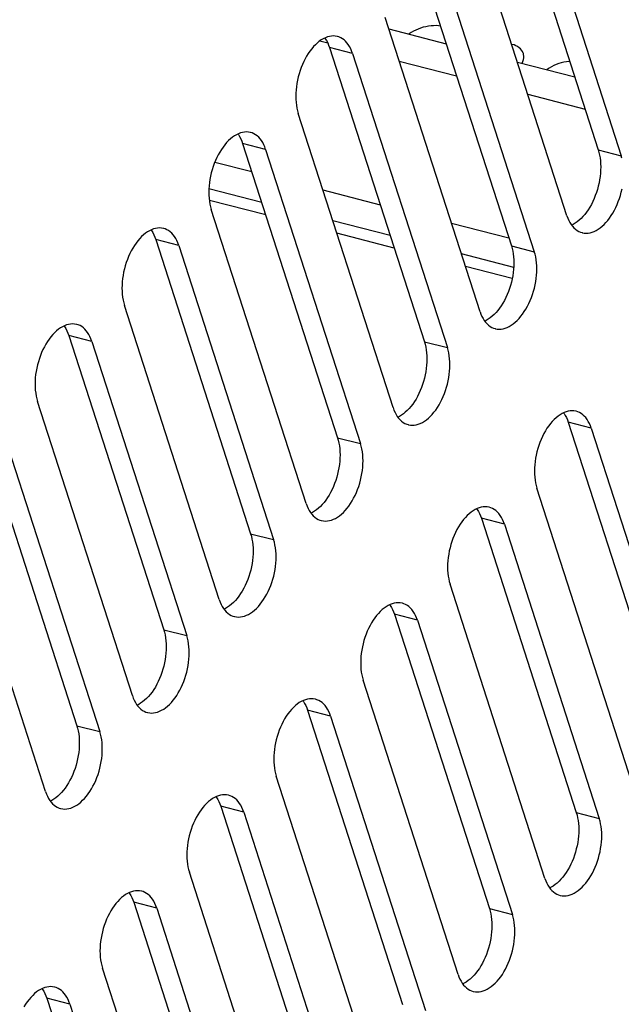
# Model space of a CAD drawing. Extents: x -4139 to -1089, y -1564 to 1941.
# Tile 72 of 160: x -1229 to -1198, y -671 to -620. Entities that reach past the tile are written whole.
import ezdxf

# ---------------------------------------------------------------- set-up
doc = ezdxf.new("R2010")
doc.units = 0
doc.header["$LTSCALE"] = 23.1
for name, color, linetype in [('IV5M_CAP_BASE_A_3_1_AM_0', 7, 'CONTINUOUS'), ('SE5M_RIGHT_P1_A_5_1_1_AM_0', 7, 'CONTINUOUS'), ('SE5M_TOP_A_3_1_1_AM_0', 7, 'CONTINUOUS'), ('SV5M_ZHONGCENG_A_5_1_1_AM_', 7, 'CONTINUOUS')]:
    doc.layers.add(name, color=color, linetype=linetype)

msp = doc.modelspace()

# ---------------------------------------------------------------- linework, layer by layer
at = {"layer": 'IV5M_CAP_BASE_A_3_1_AM_0', "color": 7}
for p, q in [((-1216.426, -630.064), (-1219.331, -629.317)), ((-1209.795, -631.771), (-1212.753, -631.009)), ((-1203.705, -633.337), (-1206.121, -632.716))]:
    msp.add_line(p, q, dxfattribs=at)
at = {"layer": 'SE5M_RIGHT_P1_A_5_1_1_AM_0', "color": 7}
for p, q in [((-1204.164, -611.529), (-1199.267, -626.704)), ((-1202.977, -611.834), (-1198.081, -627.009)), ((-1200.883, -630.103), (-1205.779, -614.928)), ((-1208.647, -616.479), (-1203.751, -631.654)), ((-1207.461, -616.784), (-1202.565, -631.959)), ((-1205.367, -635.053), (-1210.263, -619.878)), ((-1213.131, -621.429), (-1208.235, -636.604)), ((-1211.945, -621.734), (-1207.048, -636.909)), ((-1209.851, -640.003), (-1214.747, -624.828)), ((-1217.615, -626.379), (-1212.719, -641.554)), ((-1216.428, -626.684), (-1211.532, -641.859)), ((-1214.335, -644.953), (-1219.231, -629.778)), ((-1222.099, -631.329), (-1217.203, -646.504)), ((-1220.912, -631.634), (-1216.016, -646.809)), ((-1218.818, -649.903), (-1223.715, -634.728)), ((-1226.583, -636.279), (-1221.687, -651.454)), ((-1225.396, -636.584), (-1220.5, -651.759)), ((-1223.302, -654.853), (-1228.198, -639.678)), ((-1200.814, -640.759), (-1195.917, -655.934)), ((-1231.067, -641.229), (-1226.17, -656.404)), ((-1199.627, -641.064), (-1194.731, -656.239)), ((-1229.88, -641.534), (-1224.984, -656.709)), ((-1197.533, -659.333), (-1202.429, -644.158)), ((-1227.786, -659.803), (-1232.682, -644.628)), ((-1205.297, -645.709), (-1200.401, -660.884)), ((-1204.111, -646.014), (-1199.215, -661.189)), ((-1202.017, -664.283), (-1206.913, -649.108)), ((-1209.781, -650.659), (-1204.885, -665.834)), ((-1208.595, -650.964), (-1203.698, -666.139)), ((-1206.501, -669.233), (-1211.397, -654.058)), ((-1214.265, -655.609), (-1209.369, -670.784)), ((-1213.078, -655.914), (-1208.182, -671.089)), ((-1210.985, -674.183), (-1215.881, -659.008)), ((-1218.749, -660.559), (-1213.853, -675.734)), ((-1217.562, -660.864), (-1212.666, -676.039)), ((-1215.468, -679.133), (-1220.365, -663.958)), ((-1223.233, -665.509), (-1218.337, -680.684)), ((-1222.046, -665.814), (-1217.15, -680.989)), ((-1219.952, -684.083), (-1224.848, -668.908)), ((-1227.717, -670.459), (-1222.82, -685.634)), ((-1226.53, -670.764), (-1221.634, -685.94))]:
    msp.add_line(p, q, dxfattribs=at)
at = {"layer": 'SE5M_RIGHT_P1_A_5_1_1_AM_0', "color": 2}
for p, q in [((-1211.945, -621.734), (-1213.131, -621.429)), ((-1216.428, -626.684), (-1217.615, -626.379)), ((-1199.267, -626.704), (-1198.081, -627.009)), ((-1220.912, -631.634), (-1222.099, -631.329)), ((-1203.751, -631.654), (-1202.565, -631.959)), ((-1225.396, -636.584), (-1226.583, -636.279)), ((-1208.235, -636.604), (-1207.048, -636.909)), ((-1199.627, -641.064), (-1200.814, -640.759)), ((-1212.719, -641.554), (-1211.532, -641.859)), ((-1204.111, -646.014), (-1205.297, -645.709)), ((-1217.203, -646.504), (-1216.016, -646.809)), ((-1208.595, -650.964), (-1209.781, -650.659)), ((-1221.687, -651.454), (-1220.5, -651.759)), ((-1213.078, -655.914), (-1214.265, -655.609)), ((-1226.17, -656.404), (-1224.984, -656.709)), ((-1217.562, -660.864), (-1218.749, -660.559)), ((-1200.401, -660.884), (-1199.215, -661.189)), ((-1222.046, -665.814), (-1223.233, -665.509)), ((-1204.885, -665.834), (-1203.698, -666.139)), ((-1226.53, -670.764), (-1227.717, -670.459))]:
    msp.add_line(p, q, dxfattribs=at)
at = {"layer": 'SE5M_RIGHT_P1_A_5_1_1_AM_0', "color": 7}
for points in [[(-1212.723, -620.86), (-1212.739, -620.856), (-1212.837, -620.839), (-1212.936, -620.833), (-1213.038, -620.839), (-1213.14, -620.857), (-1213.244, -620.885), (-1213.348, -620.925), (-1213.453, -620.976), (-1213.557, -621.037), (-1213.66, -621.109), (-1213.761, -621.191), (-1213.861, -621.283), (-1213.958, -621.384), (-1214.052, -621.494), (-1214.143, -621.613), (-1214.23, -621.739), (-1214.313, -621.872), (-1214.392, -622.012), (-1214.465, -622.157), (-1214.534, -622.308), (-1214.596, -622.463), (-1214.653, -622.622), (-1214.704, -622.784), (-1214.749, -622.949), (-1214.787, -623.115), (-1214.819, -623.282), (-1214.843, -623.449), (-1214.861, -623.615), (-1214.871, -623.779), (-1214.875, -623.942), (-1214.871, -624.101), (-1214.86, -624.257), (-1214.842, -624.409), (-1214.817, -624.555), (-1214.786, -624.694), (-1214.747, -624.828)], [(-1213.376, -620.938), (-1213.349, -620.973), (-1213.286, -621.074), (-1213.228, -621.184), (-1213.177, -621.303), (-1213.131, -621.429)], [(-1211.945, -621.734), (-1211.99, -621.608), (-1212.041, -621.49), (-1212.098, -621.381), (-1212.162, -621.28), (-1212.231, -621.188), (-1212.305, -621.106), (-1212.383, -621.035), (-1212.466, -620.974), (-1212.554, -620.924), (-1212.645, -620.884), (-1212.723, -620.86)], [(-1217.207, -625.81), (-1217.223, -625.806), (-1217.32, -625.789), (-1217.42, -625.784), (-1217.521, -625.789), (-1217.624, -625.807), (-1217.728, -625.835), (-1217.832, -625.875), (-1217.937, -625.926), (-1218.041, -625.987), (-1218.144, -626.059), (-1218.245, -626.141), (-1218.345, -626.233), (-1218.442, -626.334), (-1218.536, -626.444), (-1218.627, -626.563), (-1218.714, -626.689), (-1218.797, -626.822), (-1218.875, -626.962), (-1218.949, -627.107), (-1219.017, -627.258), (-1219.08, -627.413), (-1219.137, -627.572), (-1219.188, -627.734), (-1219.233, -627.899), (-1219.271, -628.065), (-1219.302, -628.232), (-1219.327, -628.399), (-1219.345, -628.565), (-1219.355, -628.729), (-1219.359, -628.892), (-1219.355, -629.051), (-1219.344, -629.207), (-1219.326, -629.359), (-1219.301, -629.505), (-1219.269, -629.644), (-1219.231, -629.778)], [(-1217.86, -625.888), (-1217.833, -625.923), (-1217.769, -626.025), (-1217.712, -626.134), (-1217.66, -626.253), (-1217.615, -626.379)], [(-1216.428, -626.684), (-1216.474, -626.558), (-1216.525, -626.44), (-1216.582, -626.331), (-1216.646, -626.23), (-1216.714, -626.138), (-1216.788, -626.056), (-1216.867, -625.985), (-1216.95, -625.924), (-1217.038, -625.874), (-1217.129, -625.834), (-1217.207, -625.81)], [(-1199.267, -626.704), (-1199.229, -626.837), (-1199.197, -626.977), (-1199.172, -627.122), (-1199.154, -627.273), (-1199.143, -627.429), (-1199.14, -627.588), (-1199.143, -627.75), (-1199.153, -627.914), (-1199.171, -628.081), (-1199.195, -628.248), (-1199.227, -628.415), (-1199.265, -628.581), (-1199.31, -628.746), (-1199.361, -628.908), (-1199.418, -629.068), (-1199.48, -629.223), (-1199.549, -629.374), (-1199.622, -629.52), (-1199.701, -629.66), (-1199.784, -629.793), (-1199.871, -629.919), (-1199.962, -630.038), (-1200.057, -630.148), (-1200.154, -630.249), (-1200.253, -630.341), (-1200.355, -630.423), (-1200.457, -630.495), (-1200.561, -630.556), (-1200.639, -630.594)], [(-1198.042, -627.143), (-1198.081, -627.009)], [(-1200.105, -630.977), (-1200.088, -630.981), (-1199.991, -630.998), (-1199.891, -631.004), (-1199.79, -630.998), (-1199.687, -630.981), (-1199.583, -630.952), (-1199.479, -630.912), (-1199.375, -630.862), (-1199.271, -630.8), (-1199.168, -630.728), (-1199.066, -630.646), (-1198.967, -630.554), (-1198.87, -630.453), (-1198.776, -630.343), (-1198.685, -630.225), (-1198.598, -630.099), (-1198.515, -629.965), (-1198.436, -629.825), (-1198.362, -629.68), (-1198.294, -629.529), (-1198.231, -629.374), (-1198.174, -629.215), (-1198.123, -629.053), (-1198.079, -628.888), (-1198.041, -628.722)], [(-1200.883, -630.103), (-1200.838, -630.229), (-1200.787, -630.347), (-1200.729, -630.457), (-1200.666, -630.558), (-1200.597, -630.649), (-1200.523, -630.731), (-1200.444, -630.802), (-1200.361, -630.863), (-1200.274, -630.914), (-1200.183, -630.953), (-1200.105, -630.977)], [(-1221.69, -630.76), (-1221.707, -630.756), (-1221.804, -630.739), (-1221.904, -630.734), (-1222.005, -630.739), (-1222.108, -630.757), (-1222.212, -630.785), (-1222.316, -630.825), (-1222.42, -630.876), (-1222.524, -630.937), (-1222.627, -631.009), (-1222.729, -631.091), (-1222.828, -631.183), (-1222.926, -631.284), (-1223.02, -631.394), (-1223.111, -631.513), (-1223.198, -631.639), (-1223.281, -631.772), (-1223.359, -631.912), (-1223.433, -632.057), (-1223.501, -632.208), (-1223.564, -632.363), (-1223.621, -632.522), (-1223.672, -632.684), (-1223.717, -632.849), (-1223.755, -633.015), (-1223.786, -633.182), (-1223.811, -633.349), (-1223.828, -633.515), (-1223.839, -633.679), (-1223.842, -633.842), (-1223.839, -634.001), (-1223.828, -634.157), (-1223.81, -634.309), (-1223.785, -634.455), (-1223.753, -634.594), (-1223.715, -634.728)], [(-1222.343, -630.838), (-1222.317, -630.873), (-1222.253, -630.975), (-1222.196, -631.085), (-1222.144, -631.203), (-1222.099, -631.329)], [(-1220.912, -631.634), (-1220.957, -631.508), (-1221.009, -631.39), (-1221.066, -631.281), (-1221.129, -631.18), (-1221.198, -631.088), (-1221.272, -631.006), (-1221.351, -630.935), (-1221.434, -630.874), (-1221.521, -630.824), (-1221.613, -630.784), (-1221.69, -630.76)], [(-1203.751, -631.654), (-1203.713, -631.787), (-1203.681, -631.927), (-1203.656, -632.072), (-1203.638, -632.223), (-1203.627, -632.379), (-1203.623, -632.538), (-1203.627, -632.7), (-1203.637, -632.864), (-1203.655, -633.031), (-1203.679, -633.198), (-1203.711, -633.365), (-1203.749, -633.531), (-1203.793, -633.696), (-1203.844, -633.858), (-1203.901, -634.018), (-1203.964, -634.173), (-1204.033, -634.324), (-1204.106, -634.47), (-1204.185, -634.61), (-1204.268, -634.743), (-1204.355, -634.869), (-1204.446, -634.988), (-1204.541, -635.098), (-1204.638, -635.199), (-1204.737, -635.291), (-1204.838, -635.373), (-1204.941, -635.445), (-1205.045, -635.506), (-1205.122, -635.544)], [(-1204.589, -635.927), (-1204.572, -635.931), (-1204.475, -635.948), (-1204.375, -635.954), (-1204.274, -635.948), (-1204.171, -635.931), (-1204.067, -635.902), (-1203.963, -635.862), (-1203.859, -635.812), (-1203.755, -635.75), (-1203.652, -635.678), (-1203.55, -635.596), (-1203.451, -635.504), (-1203.354, -635.403), (-1203.259, -635.293), (-1203.169, -635.175), (-1203.081, -635.049), (-1202.998, -634.915), (-1202.92, -634.775), (-1202.846, -634.63), (-1202.778, -634.479), (-1202.715, -634.324), (-1202.658, -634.165), (-1202.607, -634.003), (-1202.563, -633.838), (-1202.524, -633.672), (-1202.493, -633.505), (-1202.468, -633.338), (-1202.451, -633.172), (-1202.44, -633.008), (-1202.437, -632.846), (-1202.44, -632.686), (-1202.451, -632.53), (-1202.469, -632.379), (-1202.494, -632.233), (-1202.526, -632.093), (-1202.565, -631.959)], [(-1205.367, -635.053), (-1205.322, -635.179), (-1205.271, -635.297), (-1205.213, -635.407), (-1205.15, -635.508), (-1205.081, -635.599), (-1205.007, -635.681), (-1204.928, -635.752), (-1204.845, -635.813), (-1204.758, -635.864), (-1204.667, -635.903), (-1204.589, -635.927)], [(-1226.174, -635.71), (-1226.191, -635.706), (-1226.288, -635.689), (-1226.388, -635.684), (-1226.489, -635.689), (-1226.592, -635.707), (-1226.696, -635.735), (-1226.8, -635.775), (-1226.904, -635.826), (-1227.008, -635.887), (-1227.111, -635.959), (-1227.213, -636.041), (-1227.312, -636.133), (-1227.409, -636.234), (-1227.504, -636.344), (-1227.594, -636.463), (-1227.682, -636.589), (-1227.765, -636.722), (-1227.843, -636.862), (-1227.917, -637.007), (-1227.985, -637.158), (-1228.048, -637.313), (-1228.105, -637.472), (-1228.156, -637.634), (-1228.2, -637.799), (-1228.239, -637.965), (-1228.27, -638.132), (-1228.295, -638.299), (-1228.312, -638.465), (-1228.323, -638.629), (-1228.326, -638.792), (-1228.323, -638.951), (-1228.312, -639.107), (-1228.294, -639.259), (-1228.269, -639.405), (-1228.237, -639.544), (-1228.198, -639.678)], [(-1225.396, -636.584), (-1225.441, -636.458), (-1225.492, -636.34), (-1225.55, -636.231), (-1225.613, -636.13), (-1225.682, -636.038), (-1225.756, -635.956), (-1225.835, -635.885), (-1225.918, -635.824), (-1226.005, -635.774), (-1226.096, -635.734), (-1226.174, -635.71)], [(-1226.827, -635.788), (-1226.801, -635.823), (-1226.737, -635.925), (-1226.679, -636.035), (-1226.628, -636.153), (-1226.583, -636.279)], [(-1208.235, -636.604), (-1208.197, -636.737), (-1208.165, -636.877), (-1208.14, -637.022), (-1208.122, -637.173), (-1208.111, -637.329), (-1208.107, -637.488), (-1208.111, -637.65), (-1208.121, -637.814), (-1208.139, -637.981), (-1208.163, -638.148), (-1208.195, -638.315), (-1208.233, -638.481), (-1208.277, -638.646), (-1208.328, -638.808), (-1208.385, -638.968), (-1208.448, -639.123), (-1208.516, -639.274), (-1208.59, -639.42), (-1208.669, -639.56), (-1208.752, -639.693), (-1208.839, -639.819), (-1208.93, -639.938), (-1209.024, -640.048), (-1209.121, -640.149), (-1209.221, -640.241), (-1209.322, -640.323), (-1209.425, -640.395), (-1209.529, -640.456), (-1209.606, -640.494)], [(-1209.073, -640.877), (-1209.056, -640.881), (-1208.959, -640.898), (-1208.859, -640.904), (-1208.758, -640.898), (-1208.655, -640.881), (-1208.551, -640.852), (-1208.447, -640.812), (-1208.343, -640.762), (-1208.239, -640.7), (-1208.136, -640.628), (-1208.034, -640.546), (-1207.935, -640.454), (-1207.837, -640.353), (-1207.743, -640.243), (-1207.652, -640.125), (-1207.565, -639.999), (-1207.482, -639.865), (-1207.404, -639.726), (-1207.33, -639.58), (-1207.262, -639.429), (-1207.199, -639.274), (-1207.142, -639.115), (-1207.091, -638.953), (-1207.046, -638.788), (-1207.008, -638.622), (-1206.977, -638.455), (-1206.952, -638.289), (-1206.935, -638.122), (-1206.924, -637.958), (-1206.921, -637.796), (-1206.924, -637.636), (-1206.935, -637.48), (-1206.953, -637.329), (-1206.978, -637.183), (-1207.01, -637.043), (-1207.048, -636.909)], [(-1209.851, -640.003), (-1209.806, -640.129), (-1209.754, -640.247), (-1209.697, -640.357), (-1209.634, -640.458), (-1209.565, -640.549), (-1209.491, -640.631), (-1209.412, -640.702), (-1209.329, -640.763), (-1209.242, -640.814), (-1209.15, -640.853), (-1209.073, -640.877)], [(-1200.405, -640.19), (-1200.422, -640.186), (-1200.519, -640.169), (-1200.619, -640.164), (-1200.72, -640.169), (-1200.823, -640.187), (-1200.927, -640.215), (-1201.031, -640.255), (-1201.135, -640.306), (-1201.239, -640.367), (-1201.342, -640.439), (-1201.444, -640.521), (-1201.543, -640.613), (-1201.64, -640.714), (-1201.734, -640.824), (-1201.825, -640.943), (-1201.912, -641.069), (-1201.995, -641.202), (-1202.074, -641.342), (-1202.148, -641.487), (-1202.216, -641.638), (-1202.279, -641.793), (-1202.336, -641.952), (-1202.387, -642.114), (-1202.431, -642.279), (-1202.469, -642.445), (-1202.501, -642.612), (-1202.525, -642.779), (-1202.543, -642.945), (-1202.554, -643.109), (-1202.557, -643.272), (-1202.553, -643.431), (-1202.543, -643.587), (-1202.525, -643.739), (-1202.5, -643.885), (-1202.468, -644.024), (-1202.429, -644.158)], [(-1201.058, -640.268), (-1201.031, -640.303), (-1200.968, -640.405), (-1200.91, -640.515), (-1200.859, -640.633), (-1200.814, -640.759)], [(-1199.627, -641.064), (-1199.672, -640.938), (-1199.723, -640.82), (-1199.781, -640.711), (-1199.844, -640.61), (-1199.913, -640.518), (-1199.987, -640.436), (-1200.066, -640.365), (-1200.149, -640.304), (-1200.236, -640.254), (-1200.327, -640.214), (-1200.405, -640.19)], [(-1212.719, -641.554), (-1212.68, -641.687), (-1212.649, -641.827), (-1212.624, -641.972), (-1212.606, -642.123), (-1212.595, -642.279), (-1212.591, -642.438), (-1212.594, -642.6), (-1212.605, -642.764), (-1212.622, -642.931), (-1212.647, -643.098), (-1212.678, -643.265), (-1212.716, -643.431), (-1212.761, -643.596), (-1212.812, -643.758), (-1212.869, -643.918), (-1212.932, -644.073), (-1213, -644.224), (-1213.074, -644.37), (-1213.153, -644.51), (-1213.236, -644.643), (-1213.323, -644.769), (-1213.414, -644.888), (-1213.508, -644.998), (-1213.605, -645.099), (-1213.705, -645.191), (-1213.806, -645.273), (-1213.909, -645.345), (-1214.013, -645.406), (-1214.09, -645.444)], [(-1213.556, -645.827), (-1213.54, -645.831), (-1213.443, -645.848), (-1213.343, -645.854), (-1213.242, -645.848), (-1213.139, -645.831), (-1213.035, -645.802), (-1212.931, -645.762), (-1212.826, -645.712), (-1212.722, -645.65), (-1212.619, -645.578), (-1212.518, -645.496), (-1212.418, -645.404), (-1212.321, -645.303), (-1212.227, -645.193), (-1212.136, -645.075), (-1212.049, -644.949), (-1211.966, -644.815), (-1211.888, -644.676), (-1211.814, -644.53), (-1211.746, -644.379), (-1211.683, -644.224), (-1211.626, -644.065), (-1211.575, -643.903), (-1211.53, -643.739), (-1211.492, -643.572), (-1211.461, -643.406), (-1211.436, -643.239), (-1211.418, -643.072), (-1211.408, -642.908), (-1211.404, -642.746), (-1211.408, -642.586), (-1211.419, -642.43), (-1211.437, -642.279), (-1211.462, -642.133), (-1211.494, -641.993), (-1211.532, -641.859)], [(-1214.335, -644.953), (-1214.289, -645.079), (-1214.238, -645.197), (-1214.181, -645.307), (-1214.117, -645.408), (-1214.049, -645.499), (-1213.975, -645.581), (-1213.896, -645.652), (-1213.813, -645.713), (-1213.725, -645.764), (-1213.634, -645.803), (-1213.556, -645.827)], [(-1204.889, -645.14), (-1204.906, -645.136), (-1205.003, -645.119), (-1205.102, -645.114), (-1205.204, -645.119), (-1205.307, -645.137), (-1205.41, -645.165), (-1205.515, -645.205), (-1205.619, -645.256), (-1205.723, -645.317), (-1205.826, -645.389), (-1205.927, -645.471), (-1206.027, -645.563), (-1206.124, -645.664), (-1206.218, -645.774), (-1206.309, -645.893), (-1206.396, -646.019), (-1206.479, -646.152), (-1206.558, -646.292), (-1206.631, -646.437), (-1206.7, -646.588), (-1206.762, -646.743), (-1206.82, -646.902), (-1206.87, -647.064), (-1206.915, -647.229), (-1206.953, -647.395), (-1206.985, -647.562), (-1207.009, -647.729), (-1207.027, -647.895), (-1207.037, -648.059), (-1207.041, -648.222), (-1207.037, -648.381), (-1207.026, -648.537), (-1207.008, -648.689), (-1206.984, -648.835), (-1206.952, -648.974), (-1206.913, -649.108)], [(-1205.542, -645.218), (-1205.515, -645.253), (-1205.452, -645.355), (-1205.394, -645.465), (-1205.343, -645.583), (-1205.297, -645.709)], [(-1204.111, -646.014), (-1204.156, -645.888), (-1204.207, -645.77), (-1204.265, -645.661), (-1204.328, -645.56), (-1204.397, -645.468), (-1204.471, -645.386), (-1204.549, -645.315), (-1204.633, -645.254), (-1204.72, -645.204), (-1204.811, -645.164), (-1204.889, -645.14)], [(-1217.203, -646.504), (-1217.164, -646.637), (-1217.133, -646.777), (-1217.108, -646.922), (-1217.09, -647.073), (-1217.079, -647.229), (-1217.075, -647.388), (-1217.078, -647.55), (-1217.089, -647.715), (-1217.106, -647.881), (-1217.131, -648.048), (-1217.162, -648.215), (-1217.2, -648.381), (-1217.245, -648.546), (-1217.296, -648.708), (-1217.353, -648.868), (-1217.416, -649.023), (-1217.484, -649.174), (-1217.558, -649.32), (-1217.636, -649.46), (-1217.72, -649.593), (-1217.807, -649.719), (-1217.898, -649.838), (-1217.992, -649.948), (-1218.089, -650.049), (-1218.189, -650.141), (-1218.29, -650.223), (-1218.393, -650.295), (-1218.497, -650.356), (-1218.574, -650.394)], [(-1218.04, -650.777), (-1218.024, -650.781), (-1217.926, -650.798), (-1217.827, -650.804), (-1217.725, -650.798), (-1217.623, -650.781), (-1217.519, -650.752), (-1217.415, -650.712), (-1217.31, -650.662), (-1217.206, -650.6), (-1217.103, -650.528), (-1217.002, -650.446), (-1216.902, -650.354), (-1216.805, -650.253), (-1216.711, -650.143), (-1216.62, -650.025), (-1216.533, -649.899), (-1216.45, -649.765), (-1216.371, -649.626), (-1216.298, -649.48), (-1216.229, -649.329), (-1216.167, -649.174), (-1216.11, -649.015), (-1216.059, -648.853), (-1216.014, -648.689), (-1215.976, -648.522), (-1215.944, -648.356), (-1215.92, -648.189), (-1215.902, -648.022), (-1215.892, -647.858), (-1215.888, -647.696), (-1215.892, -647.536), (-1215.903, -647.38), (-1215.921, -647.229), (-1215.946, -647.083), (-1215.977, -646.943), (-1216.016, -646.809)], [(-1218.818, -649.903), (-1218.773, -650.029), (-1218.722, -650.147), (-1218.665, -650.257), (-1218.601, -650.358), (-1218.532, -650.449), (-1218.458, -650.531), (-1218.38, -650.602), (-1218.297, -650.663), (-1218.209, -650.714), (-1218.118, -650.753), (-1218.04, -650.777)], [(-1209.373, -650.09), (-1209.389, -650.086), (-1209.487, -650.069), (-1209.586, -650.064), (-1209.688, -650.069), (-1209.79, -650.087), (-1209.894, -650.115), (-1209.998, -650.155), (-1210.103, -650.206), (-1210.207, -650.267), (-1210.31, -650.339), (-1210.411, -650.421), (-1210.511, -650.513), (-1210.608, -650.614), (-1210.702, -650.724), (-1210.793, -650.843), (-1210.88, -650.969), (-1210.963, -651.102), (-1211.042, -651.242), (-1211.115, -651.387), (-1211.184, -651.538), (-1211.246, -651.693), (-1211.303, -651.852), (-1211.354, -652.014), (-1211.399, -652.179), (-1211.437, -652.345), (-1211.469, -652.512), (-1211.493, -652.679), (-1211.511, -652.845), (-1211.521, -653.009), (-1211.525, -653.172), (-1211.521, -653.331), (-1211.51, -653.487), (-1211.492, -653.639), (-1211.467, -653.785), (-1211.436, -653.924), (-1211.397, -654.058)], [(-1210.026, -650.168), (-1209.999, -650.204), (-1209.936, -650.305), (-1209.878, -650.415), (-1209.827, -650.533), (-1209.781, -650.659)], [(-1208.595, -650.964), (-1208.64, -650.838), (-1208.691, -650.72), (-1208.748, -650.611), (-1208.812, -650.51), (-1208.881, -650.418), (-1208.955, -650.336), (-1209.033, -650.265), (-1209.116, -650.204), (-1209.204, -650.154), (-1209.295, -650.114), (-1209.373, -650.09)], [(-1221.687, -651.454), (-1221.648, -651.587), (-1221.616, -651.727), (-1221.591, -651.873), (-1221.573, -652.023), (-1221.563, -652.179), (-1221.559, -652.338), (-1221.562, -652.5), (-1221.573, -652.665), (-1221.59, -652.831), (-1221.615, -652.998), (-1221.646, -653.165), (-1221.684, -653.331), (-1221.729, -653.496), (-1221.78, -653.658), (-1221.837, -653.818), (-1221.9, -653.973), (-1221.968, -654.124), (-1222.042, -654.27), (-1222.12, -654.41), (-1222.203, -654.543), (-1222.291, -654.669), (-1222.382, -654.788), (-1222.476, -654.898), (-1222.573, -654.999), (-1222.672, -655.091), (-1222.774, -655.173), (-1222.877, -655.245), (-1222.98, -655.306), (-1223.058, -655.344)], [(-1222.524, -655.727), (-1222.507, -655.731), (-1222.41, -655.748), (-1222.311, -655.754), (-1222.209, -655.748), (-1222.106, -655.731), (-1222.003, -655.702), (-1221.898, -655.663), (-1221.794, -655.612), (-1221.69, -655.55), (-1221.587, -655.478), (-1221.486, -655.396), (-1221.386, -655.304), (-1221.289, -655.203), (-1221.195, -655.093), (-1221.104, -654.975), (-1221.017, -654.849), (-1220.934, -654.715), (-1220.855, -654.576), (-1220.782, -654.43), (-1220.713, -654.279), (-1220.65, -654.124), (-1220.593, -653.965), (-1220.543, -653.803), (-1220.498, -653.639), (-1220.46, -653.472), (-1220.428, -653.306), (-1220.404, -653.139), (-1220.386, -652.972), (-1220.376, -652.808), (-1220.372, -652.646), (-1220.376, -652.486), (-1220.387, -652.33), (-1220.405, -652.179), (-1220.429, -652.033), (-1220.461, -651.893), (-1220.5, -651.759)], [(-1223.302, -654.853), (-1223.257, -654.979), (-1223.206, -655.097), (-1223.148, -655.207), (-1223.085, -655.308), (-1223.016, -655.399), (-1222.942, -655.481), (-1222.864, -655.552), (-1222.78, -655.613), (-1222.693, -655.664), (-1222.602, -655.703), (-1222.524, -655.727)], [(-1213.857, -655.04), (-1213.873, -655.036), (-1213.97, -655.019), (-1214.07, -655.014), (-1214.171, -655.02), (-1214.274, -655.037), (-1214.378, -655.065), (-1214.482, -655.105), (-1214.587, -655.156), (-1214.691, -655.217), (-1214.794, -655.289), (-1214.895, -655.371), (-1214.995, -655.463), (-1215.092, -655.564), (-1215.186, -655.674), (-1215.277, -655.793), (-1215.364, -655.919), (-1215.447, -656.052), (-1215.525, -656.192), (-1215.599, -656.337), (-1215.667, -656.488), (-1215.73, -656.643), (-1215.787, -656.802), (-1215.838, -656.964), (-1215.883, -657.129), (-1215.921, -657.295), (-1215.952, -657.462), (-1215.977, -657.629), (-1215.995, -657.795), (-1216.005, -657.96), (-1216.009, -658.122), (-1216.005, -658.281), (-1215.994, -658.437), (-1215.976, -658.589), (-1215.951, -658.735), (-1215.919, -658.874), (-1215.881, -659.008)], [(-1213.078, -655.914), (-1213.124, -655.788), (-1213.175, -655.67), (-1213.232, -655.561), (-1213.296, -655.46), (-1213.364, -655.368), (-1213.438, -655.286), (-1213.517, -655.215), (-1213.6, -655.154), (-1213.688, -655.104), (-1213.779, -655.064), (-1213.857, -655.04)], [(-1214.51, -655.118), (-1214.483, -655.154), (-1214.419, -655.255), (-1214.362, -655.365), (-1214.31, -655.483), (-1214.265, -655.609)], [(-1226.17, -656.404), (-1226.132, -656.537), (-1226.1, -656.677), (-1226.075, -656.823), (-1226.057, -656.974), (-1226.046, -657.129), (-1226.043, -657.288), (-1226.046, -657.45), (-1226.056, -657.615), (-1226.074, -657.781), (-1226.098, -657.948), (-1226.13, -658.115), (-1226.168, -658.281), (-1226.213, -658.446), (-1226.264, -658.608), (-1226.321, -658.768), (-1226.383, -658.923), (-1226.452, -659.074), (-1226.525, -659.22), (-1226.604, -659.36), (-1226.687, -659.493), (-1226.775, -659.619), (-1226.865, -659.738), (-1226.96, -659.848), (-1227.057, -659.949), (-1227.156, -660.041), (-1227.258, -660.123), (-1227.36, -660.195), (-1227.464, -660.256), (-1227.542, -660.294)], [(-1227.008, -660.677), (-1226.991, -660.681), (-1226.894, -660.698), (-1226.794, -660.704), (-1226.693, -660.698), (-1226.59, -660.681), (-1226.486, -660.652), (-1226.382, -660.613), (-1226.278, -660.562), (-1226.174, -660.5), (-1226.071, -660.428), (-1225.969, -660.346), (-1225.87, -660.254), (-1225.773, -660.153), (-1225.679, -660.043), (-1225.588, -659.925), (-1225.501, -659.799), (-1225.418, -659.665), (-1225.339, -659.526), (-1225.265, -659.38), (-1225.197, -659.229), (-1225.134, -659.074), (-1225.077, -658.915), (-1225.026, -658.753), (-1224.982, -658.589), (-1224.944, -658.423), (-1224.912, -658.256), (-1224.888, -658.089), (-1224.87, -657.922), (-1224.859, -657.758), (-1224.856, -657.596), (-1224.86, -657.436), (-1224.87, -657.28), (-1224.888, -657.129), (-1224.913, -656.983), (-1224.945, -656.843), (-1224.984, -656.709)], [(-1227.786, -659.803), (-1227.741, -659.929), (-1227.69, -660.047), (-1227.632, -660.157), (-1227.569, -660.258), (-1227.5, -660.349), (-1227.426, -660.431), (-1227.347, -660.502), (-1227.264, -660.563), (-1227.177, -660.614), (-1227.086, -660.653), (-1227.008, -660.677)], [(-1218.34, -659.99), (-1218.357, -659.986), (-1218.454, -659.969), (-1218.554, -659.964), (-1218.655, -659.97), (-1218.758, -659.987), (-1218.862, -660.015), (-1218.966, -660.055), (-1219.07, -660.106), (-1219.174, -660.167), (-1219.277, -660.239), (-1219.379, -660.321), (-1219.478, -660.413), (-1219.575, -660.515), (-1219.67, -660.625), (-1219.761, -660.743), (-1219.848, -660.869), (-1219.931, -661.002), (-1220.009, -661.142), (-1220.083, -661.287), (-1220.151, -661.438), (-1220.214, -661.593), (-1220.271, -661.752), (-1220.322, -661.915), (-1220.367, -662.079), (-1220.405, -662.245), (-1220.436, -662.412), (-1220.461, -662.579), (-1220.478, -662.745), (-1220.489, -662.91), (-1220.492, -663.072), (-1220.489, -663.231), (-1220.478, -663.387), (-1220.46, -663.539), (-1220.435, -663.685), (-1220.403, -663.825), (-1220.365, -663.958)], [(-1218.993, -660.068), (-1218.967, -660.104), (-1218.903, -660.205), (-1218.846, -660.315), (-1218.794, -660.433), (-1218.749, -660.559)], [(-1217.562, -660.864), (-1217.607, -660.738), (-1217.659, -660.62), (-1217.716, -660.511), (-1217.779, -660.41), (-1217.848, -660.318), (-1217.922, -660.237), (-1218.001, -660.165), (-1218.084, -660.104), (-1218.171, -660.054), (-1218.263, -660.014), (-1218.34, -659.99)], [(-1200.401, -660.884), (-1200.363, -661.017), (-1200.331, -661.157), (-1200.306, -661.303), (-1200.288, -661.453), (-1200.277, -661.609), (-1200.273, -661.768), (-1200.277, -661.93), (-1200.287, -662.095), (-1200.305, -662.261), (-1200.329, -662.428), (-1200.361, -662.595), (-1200.399, -662.761), (-1200.443, -662.926), (-1200.494, -663.088), (-1200.551, -663.248), (-1200.614, -663.403), (-1200.683, -663.554), (-1200.756, -663.7), (-1200.835, -663.84), (-1200.918, -663.973), (-1201.005, -664.099), (-1201.096, -664.218), (-1201.191, -664.328), (-1201.288, -664.429), (-1201.387, -664.521), (-1201.488, -664.603), (-1201.591, -664.675), (-1201.695, -664.736), (-1201.772, -664.774)], [(-1201.239, -665.157), (-1201.222, -665.161), (-1201.125, -665.178), (-1201.025, -665.184), (-1200.924, -665.178), (-1200.821, -665.161), (-1200.717, -665.132), (-1200.613, -665.093), (-1200.509, -665.042), (-1200.405, -664.98), (-1200.302, -664.908), (-1200.2, -664.826), (-1200.101, -664.734), (-1200.004, -664.633), (-1199.909, -664.523), (-1199.819, -664.405), (-1199.731, -664.279), (-1199.648, -664.145), (-1199.57, -664.006), (-1199.496, -663.86), (-1199.428, -663.709), (-1199.365, -663.554), (-1199.308, -663.395), (-1199.257, -663.233), (-1199.213, -663.069), (-1199.174, -662.903), (-1199.143, -662.736), (-1199.118, -662.569), (-1199.101, -662.402), (-1199.09, -662.238), (-1199.087, -662.076), (-1199.09, -661.916), (-1199.101, -661.76), (-1199.119, -661.609), (-1199.144, -661.463), (-1199.176, -661.323), (-1199.215, -661.189)], [(-1202.017, -664.283), (-1201.972, -664.409), (-1201.921, -664.527), (-1201.863, -664.637), (-1201.8, -664.738), (-1201.731, -664.829), (-1201.657, -664.911), (-1201.578, -664.982), (-1201.495, -665.043), (-1201.408, -665.094), (-1201.317, -665.133), (-1201.239, -665.157)], [(-1222.824, -664.94), (-1222.841, -664.936), (-1222.938, -664.919), (-1223.038, -664.914), (-1223.139, -664.92), (-1223.242, -664.937), (-1223.346, -664.965), (-1223.45, -665.005), (-1223.554, -665.056), (-1223.658, -665.117), (-1223.761, -665.189), (-1223.863, -665.271), (-1223.962, -665.363), (-1224.059, -665.465), (-1224.154, -665.575), (-1224.244, -665.693), (-1224.332, -665.819), (-1224.415, -665.952), (-1224.493, -666.092), (-1224.567, -666.238), (-1224.635, -666.388), (-1224.698, -666.543), (-1224.755, -666.702), (-1224.806, -666.865), (-1224.85, -667.029), (-1224.889, -667.195), (-1224.92, -667.362), (-1224.945, -667.529), (-1224.962, -667.695), (-1224.973, -667.86), (-1224.976, -668.022), (-1224.973, -668.181), (-1224.962, -668.337), (-1224.944, -668.489), (-1224.919, -668.635), (-1224.887, -668.775), (-1224.848, -668.908)], [(-1223.477, -665.018), (-1223.451, -665.054), (-1223.387, -665.155), (-1223.329, -665.265), (-1223.278, -665.383), (-1223.233, -665.509)], [(-1222.046, -665.814), (-1222.091, -665.688), (-1222.142, -665.571), (-1222.2, -665.461), (-1222.263, -665.36), (-1222.332, -665.268), (-1222.406, -665.187), (-1222.485, -665.115), (-1222.568, -665.054), (-1222.655, -665.004), (-1222.746, -664.964), (-1222.824, -664.94)], [(-1204.885, -665.834), (-1204.847, -665.967), (-1204.815, -666.107), (-1204.79, -666.253), (-1204.772, -666.404), (-1204.761, -666.559), (-1204.757, -666.718), (-1204.761, -666.88), (-1204.771, -667.045), (-1204.789, -667.211), (-1204.813, -667.378), (-1204.845, -667.545), (-1204.883, -667.711), (-1204.927, -667.876), (-1204.978, -668.039), (-1205.035, -668.198), (-1205.098, -668.353), (-1205.166, -668.504), (-1205.24, -668.65), (-1205.319, -668.79), (-1205.402, -668.923), (-1205.489, -669.049), (-1205.58, -669.168), (-1205.674, -669.278), (-1205.771, -669.379), (-1205.871, -669.471), (-1205.972, -669.553), (-1206.075, -669.625), (-1206.179, -669.686), (-1206.256, -669.724)], [(-1205.723, -670.107), (-1205.706, -670.112), (-1205.609, -670.128), (-1205.509, -670.134), (-1205.408, -670.128), (-1205.305, -670.111), (-1205.201, -670.082), (-1205.097, -670.043), (-1204.993, -669.992), (-1204.889, -669.93), (-1204.786, -669.858), (-1204.684, -669.776), (-1204.585, -669.684), (-1204.487, -669.583), (-1204.393, -669.473), (-1204.302, -669.355), (-1204.215, -669.229), (-1204.132, -669.095), (-1204.054, -668.956), (-1203.98, -668.81), (-1203.912, -668.659), (-1203.849, -668.504), (-1203.792, -668.345), (-1203.741, -668.183), (-1203.696, -668.019), (-1203.658, -667.853), (-1203.627, -667.686), (-1203.602, -667.519), (-1203.585, -667.352), (-1203.574, -667.188), (-1203.571, -667.026), (-1203.574, -666.866), (-1203.585, -666.71), (-1203.603, -666.559), (-1203.628, -666.413), (-1203.66, -666.273), (-1203.698, -666.139)], [(-1206.501, -669.233), (-1206.456, -669.359), (-1206.404, -669.477), (-1206.347, -669.587), (-1206.284, -669.688), (-1206.215, -669.779), (-1206.141, -669.861), (-1206.062, -669.932), (-1205.979, -669.993), (-1205.892, -670.044), (-1205.8, -670.083), (-1205.723, -670.107)], [(-1227.308, -669.89), (-1227.325, -669.886), (-1227.422, -669.869), (-1227.522, -669.864), (-1227.623, -669.87), (-1227.726, -669.887), (-1227.83, -669.915), (-1227.934, -669.955), (-1228.038, -670.006), (-1228.142, -670.067), (-1228.245, -670.139), (-1228.347, -670.221), (-1228.446, -670.313), (-1228.543, -670.415), (-1228.637, -670.525), (-1228.728, -670.643), (-1228.815, -670.769), (-1228.898, -670.902)], [(-1227.961, -669.968), (-1227.934, -670.004), (-1227.871, -670.105), (-1227.813, -670.215), (-1227.762, -670.333), (-1227.717, -670.459)], [(-1226.53, -670.764), (-1226.575, -670.638), (-1226.626, -670.521), (-1226.684, -670.411), (-1226.747, -670.31), (-1226.816, -670.218), (-1226.89, -670.137), (-1226.969, -670.065), (-1227.052, -670.004), (-1227.139, -669.954), (-1227.23, -669.914), (-1227.308, -669.89)]]:
    msp.add_lwpolyline(points, dxfattribs=at)
at = {"layer": 'SE5M_TOP_A_3_1_1_AM_0', "color": 7}
for points in [[(-1207.407, -620.324), (-1207.512, -620.31), (-1207.636, -620.302), (-1207.765, -620.303), (-1207.896, -620.312), (-1208.029, -620.329), (-1208.163, -620.354), (-1208.297, -620.387), (-1208.43, -620.427), (-1208.559, -620.475), (-1208.684, -620.529), (-1208.805, -620.59), (-1208.921, -620.657), (-1209.03, -620.73), (-1209.04, -620.738)], [(-1203.132, -621.734), (-1203.139, -621.716), (-1203.174, -621.639), (-1203.22, -621.567), (-1203.278, -621.5), (-1203.347, -621.44), (-1203.427, -621.385), (-1203.516, -621.338), (-1203.614, -621.299), (-1203.72, -621.267), (-1203.735, -621.263)], [(-1203.193, -622.242), (-1203.189, -622.235), (-1203.15, -622.144), (-1203.123, -622.054), (-1203.108, -621.966), (-1203.106, -621.88), (-1203.116, -621.796), (-1203.132, -621.734)], [(-1200.74, -622.141), (-1200.775, -622.144), (-1200.909, -622.161), (-1201.043, -622.186), (-1201.177, -622.219), (-1201.309, -622.259), (-1201.438, -622.307), (-1201.563, -622.361), (-1201.685, -622.422), (-1201.801, -622.49), (-1201.91, -622.562), (-1201.92, -622.57)]]:
    msp.add_lwpolyline(points, dxfattribs=at)
at = {"layer": 'SV5M_ZHONGCENG_A_5_1_1_AM_', "color": 7}
for p, q in [((-1210.071, -620.472), (-1207.113, -621.233)), ((-1213.624, -621.084), (-1213.227, -621.186)), ((-1209.534, -622.136), (-1206.577, -622.897)), ((-1203.44, -622.178), (-1200.482, -622.94)), ((-1202.903, -623.843), (-1199.945, -624.604))]:
    msp.add_line(p, q, dxfattribs=at)
at = {"layer": 'SV5M_ZHONGCENG_A_5_1_1_AM_', "color": 2}
for p, q in [((-1219.051, -627.341), (-1217.147, -627.831)), ((-1216.633, -629.422), (-1219.355, -628.722)), ((-1213.473, -628.776), (-1210.515, -629.537)), ((-1210.002, -631.128), (-1212.96, -630.367)), ((-1206.842, -630.483), (-1203.884, -631.244)), ((-1203.631, -632.767), (-1206.328, -632.073))]:
    msp.add_line(p, q, dxfattribs=at)

doc.saveas('drawing.dxf')
